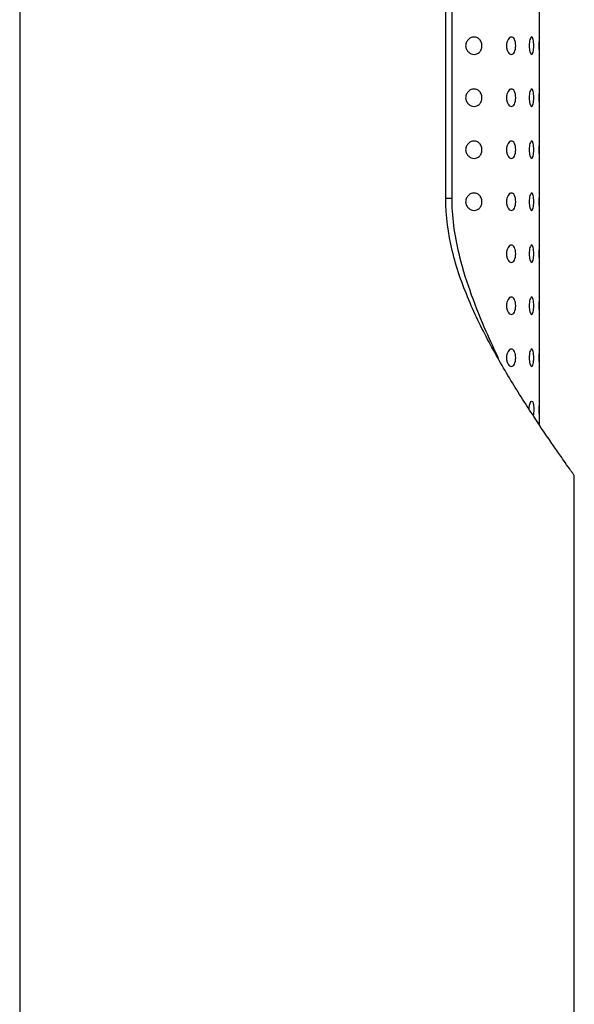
# Model space of a CAD drawing. Header units: millimetres. Extents: x 3936.717 to 3936.749, y 1901.146 to 1901.371.
# Tile 2 of 3: x 3936.717 to 3936.749, y 1901.259 to 1901.316. Entities that reach past the tile are written whole.
import ezdxf

# ---------------------------------------------------------------- set-up
doc = ezdxf.new("R2010")
doc.units = ezdxf.units.MM
doc.layers.add('SANINDUSA', color=3, linetype='Continuous')

msp = doc.modelspace()

# ---------------------------------------------------------------- linework, layer by layer
at = {"layer": 'SANINDUSA'}
for p, q in [((3936.716786, 1901.370773), (3936.716786, 1901.161273)), ((3936.746786, 1901.292175), (3936.746786, 1901.362377)), ((3936.741374, 1901.305273), (3936.741374, 1901.349273)), ((3936.741715, 1901.349273), (3936.741715, 1901.305273)), ((3936.741364, 1901.305273), (3936.741715, 1901.305273)), ((3936.748786, 1901.161273), (3936.748786, 1901.289273))]:
    msp.add_line(p, q, dxfattribs=at)
at = {"layer": 'SANINDUSA', "flags": 128}
msp.add_lwpolyline([(3936.746185, 1901.2931), (3936.746187, 1901.293185), (3936.746205, 1901.293333), (3936.746236, 1901.293455), (3936.746277, 1901.293539), (3936.746322, 1901.293571), (3936.746367, 1901.293544), (3936.746404, 1901.293459), (3936.74643, 1901.293329), (3936.746444, 1901.293172), (3936.746447, 1901.29307), (3936.746447, 1901.29307)], dxfattribs=at)
at = {"layer": 'SANINDUSA'}
for points, knots in [([(3936.743456, 1901.31407), (3936.743456, 1901.31399), (3936.74344, 1901.313914), (3936.743384, 1901.313782), (3936.743346, 1901.313728), (3936.743214, 1901.313602), (3936.743108, 1901.313567), (3936.742895, 1901.31357), (3936.742785, 1901.31361), (3936.742644, 1901.313733), (3936.742601, 1901.313785), (3936.742536, 1901.313914), (3936.742516, 1901.313992), (3936.742516, 1901.314148), (3936.742536, 1901.314226), (3936.742601, 1901.314354), (3936.742644, 1901.314407), (3936.742785, 1901.31453), (3936.742895, 1901.314569), (3936.743108, 1901.314573), (3936.743214, 1901.314538), (3936.743346, 1901.314412), (3936.743384, 1901.314357), (3936.74344, 1901.314226), (3936.743456, 1901.314149), (3936.743456, 1901.31407)], [0, 0, 0, 0, 0.0625, 0.0625, 0.125, 0.125, 0.25, 0.25, 0.375, 0.375, 0.4375, 0.4375, 0.5, 0.5, 0.5625, 0.5625, 0.625, 0.625, 0.75, 0.75, 0.875, 0.875, 0.9375, 0.9375, 1, 1, 1, 1]), ([(3936.745405, 1901.31407), (3936.745405, 1901.313928), (3936.745375, 1901.313793), (3936.74528, 1901.313614), (3936.745216, 1901.313568), (3936.745083, 1901.313569), (3936.745016, 1901.313616), (3936.744936, 1901.313749), (3936.744913, 1901.313803), (3936.744881, 1901.313929), (3936.744872, 1901.313998), (3936.744872, 1901.314138), (3936.744881, 1901.314208), (3936.744912, 1901.314333), (3936.744935, 1901.314389), (3936.745016, 1901.314524), (3936.745084, 1901.31457), (3936.745215, 1901.314572), (3936.745279, 1901.314527), (3936.745375, 1901.314347), (3936.745405, 1901.314211), (3936.745405, 1901.31407)], [0, 0, 0, 0, 0.125, 0.125, 0.25, 0.25, 0.375, 0.375, 0.4375, 0.4375, 0.5, 0.5, 0.5625, 0.5625, 0.625, 0.625, 0.75, 0.75, 0.875, 0.875, 1, 1, 1, 1]), ([(3936.746447, 1901.31407), (3936.746447, 1901.313935), (3936.746434, 1901.313804), (3936.74639, 1901.31362), (3936.746358, 1901.313568), (3936.74629, 1901.313569), (3936.746254, 1901.31362), (3936.7462, 1901.313805), (3936.746183, 1901.313936), (3936.746183, 1901.314203), (3936.7462, 1901.314335), (3936.746254, 1901.314518), (3936.74629, 1901.314571), (3936.746358, 1901.314572), (3936.74639, 1901.31452), (3936.746434, 1901.314336), (3936.746447, 1901.314205), (3936.746447, 1901.31407)], [0, 0, 0, 0, 0.125, 0.125, 0.25, 0.25, 0.375, 0.375, 0.5, 0.5, 0.625, 0.625, 0.75, 0.75, 0.875, 0.875, 1, 1, 1, 1]), ([(3936.746786, 1901.31407), (3936.746786, 1901.313937), (3936.746786, 1901.313808), (3936.746783, 1901.313623), (3936.74678, 1901.313568), (3936.746769, 1901.313568), (3936.746762, 1901.313622), (3936.74675, 1901.313809), (3936.746745, 1901.313939), (3936.746745, 1901.314201), (3936.74675, 1901.314332), (3936.746762, 1901.314517), (3936.746769, 1901.314571), (3936.74678, 1901.314571), (3936.746783, 1901.314517), (3936.746786, 1901.314332), (3936.746786, 1901.314202), (3936.746786, 1901.31407)], [0, 0, 0, 0, 0.125, 0.125, 0.25, 0.25, 0.375, 0.375, 0.5, 0.5, 0.625, 0.625, 0.75, 0.75, 0.875, 0.875, 1, 1, 1, 1]), ([(3936.743456, 1901.31107), (3936.743456, 1901.31099), (3936.74344, 1901.310914), (3936.743384, 1901.310782), (3936.743346, 1901.310728), (3936.743214, 1901.310602), (3936.743108, 1901.310567), (3936.742895, 1901.31057), (3936.742785, 1901.31061), (3936.742644, 1901.310733), (3936.742601, 1901.310785), (3936.742536, 1901.310914), (3936.742516, 1901.310992), (3936.742516, 1901.311148), (3936.742536, 1901.311226), (3936.742601, 1901.311354), (3936.742644, 1901.311407), (3936.742785, 1901.31153), (3936.742895, 1901.311569), (3936.743108, 1901.311573), (3936.743214, 1901.311538), (3936.743346, 1901.311412), (3936.743384, 1901.311357), (3936.74344, 1901.311226), (3936.743456, 1901.311149), (3936.743456, 1901.31107)], [0, 0, 0, 0, 0.0625, 0.0625, 0.125, 0.125, 0.25, 0.25, 0.375, 0.375, 0.4375, 0.4375, 0.5, 0.5, 0.5625, 0.5625, 0.625, 0.625, 0.75, 0.75, 0.875, 0.875, 0.9375, 0.9375, 1, 1, 1, 1]), ([(3936.745405, 1901.31107), (3936.745405, 1901.310928), (3936.745375, 1901.310793), (3936.74528, 1901.310614), (3936.745216, 1901.310568), (3936.745083, 1901.310569), (3936.745016, 1901.310616), (3936.744936, 1901.310749), (3936.744913, 1901.310803), (3936.744881, 1901.310929), (3936.744872, 1901.310998), (3936.744872, 1901.311138), (3936.744881, 1901.311208), (3936.744912, 1901.311333), (3936.744935, 1901.311389), (3936.745016, 1901.311524), (3936.745084, 1901.31157), (3936.745215, 1901.311572), (3936.745279, 1901.311527), (3936.745375, 1901.311347), (3936.745405, 1901.311211), (3936.745405, 1901.31107)], [0, 0, 0, 0, 0.125, 0.125, 0.25, 0.25, 0.375, 0.375, 0.4375, 0.4375, 0.5, 0.5, 0.5625, 0.5625, 0.625, 0.625, 0.75, 0.75, 0.875, 0.875, 1, 1, 1, 1]), ([(3936.746447, 1901.31107), (3936.746447, 1901.310935), (3936.746434, 1901.310804), (3936.74639, 1901.31062), (3936.746358, 1901.310568), (3936.74629, 1901.310569), (3936.746254, 1901.31062), (3936.7462, 1901.310805), (3936.746183, 1901.310936), (3936.746183, 1901.311203), (3936.7462, 1901.311335), (3936.746254, 1901.311518), (3936.74629, 1901.311571), (3936.746358, 1901.311572), (3936.74639, 1901.31152), (3936.746434, 1901.311336), (3936.746447, 1901.311205), (3936.746447, 1901.31107)], [0, 0, 0, 0, 0.125, 0.125, 0.25, 0.25, 0.375, 0.375, 0.5, 0.5, 0.625, 0.625, 0.75, 0.75, 0.875, 0.875, 1, 1, 1, 1]), ([(3936.746786, 1901.31107), (3936.746786, 1901.310937), (3936.746786, 1901.310808), (3936.746783, 1901.310623), (3936.74678, 1901.310568), (3936.746769, 1901.310568), (3936.746762, 1901.310622), (3936.74675, 1901.310809), (3936.746745, 1901.310939), (3936.746745, 1901.311201), (3936.74675, 1901.311332), (3936.746762, 1901.311517), (3936.746769, 1901.311571), (3936.74678, 1901.311571), (3936.746783, 1901.311517), (3936.746786, 1901.311332), (3936.746786, 1901.311202), (3936.746786, 1901.31107)], [0, 0, 0, 0, 0.125, 0.125, 0.25, 0.25, 0.375, 0.375, 0.5, 0.5, 0.625, 0.625, 0.75, 0.75, 0.875, 0.875, 1, 1, 1, 1]), ([(3936.743456, 1901.30807), (3936.743456, 1901.30799), (3936.74344, 1901.307914), (3936.743384, 1901.307782), (3936.743346, 1901.307728), (3936.743214, 1901.307602), (3936.743108, 1901.307567), (3936.742895, 1901.30757), (3936.742785, 1901.30761), (3936.742644, 1901.307733), (3936.742601, 1901.307785), (3936.742536, 1901.307914), (3936.742516, 1901.307992), (3936.742516, 1901.308148), (3936.742536, 1901.308226), (3936.742601, 1901.308354), (3936.742644, 1901.308407), (3936.742785, 1901.30853), (3936.742895, 1901.308569), (3936.743108, 1901.308573), (3936.743214, 1901.308538), (3936.743346, 1901.308412), (3936.743384, 1901.308357), (3936.74344, 1901.308226), (3936.743456, 1901.308149), (3936.743456, 1901.30807)], [0, 0, 0, 0, 0.0625, 0.0625, 0.125, 0.125, 0.25, 0.25, 0.375, 0.375, 0.4375, 0.4375, 0.5, 0.5, 0.5625, 0.5625, 0.625, 0.625, 0.75, 0.75, 0.875, 0.875, 0.9375, 0.9375, 1, 1, 1, 1]), ([(3936.745405, 1901.30807), (3936.745405, 1901.307928), (3936.745375, 1901.307793), (3936.74528, 1901.307614), (3936.745216, 1901.307568), (3936.745083, 1901.307569), (3936.745016, 1901.307616), (3936.744936, 1901.307749), (3936.744913, 1901.307803), (3936.744881, 1901.307929), (3936.744872, 1901.307998), (3936.744872, 1901.308138), (3936.744881, 1901.308208), (3936.744912, 1901.308333), (3936.744935, 1901.308389), (3936.745016, 1901.308524), (3936.745084, 1901.30857), (3936.745215, 1901.308572), (3936.745279, 1901.308527), (3936.745375, 1901.308347), (3936.745405, 1901.308211), (3936.745405, 1901.30807)], [0, 0, 0, 0, 0.125, 0.125, 0.25, 0.25, 0.375, 0.375, 0.4375, 0.4375, 0.5, 0.5, 0.5625, 0.5625, 0.625, 0.625, 0.75, 0.75, 0.875, 0.875, 1, 1, 1, 1]), ([(3936.746447, 1901.30807), (3936.746447, 1901.307935), (3936.746434, 1901.307804), (3936.74639, 1901.30762), (3936.746358, 1901.307568), (3936.74629, 1901.307569), (3936.746254, 1901.30762), (3936.7462, 1901.307805), (3936.746183, 1901.307936), (3936.746183, 1901.308203), (3936.7462, 1901.308335), (3936.746254, 1901.308518), (3936.74629, 1901.308571), (3936.746358, 1901.308572), (3936.74639, 1901.30852), (3936.746434, 1901.308336), (3936.746447, 1901.308205), (3936.746447, 1901.30807)], [0, 0, 0, 0, 0.125, 0.125, 0.25, 0.25, 0.375, 0.375, 0.5, 0.5, 0.625, 0.625, 0.75, 0.75, 0.875, 0.875, 1, 1, 1, 1]), ([(3936.746786, 1901.30807), (3936.746786, 1901.307937), (3936.746786, 1901.307808), (3936.746783, 1901.307623), (3936.74678, 1901.307568), (3936.746769, 1901.307568), (3936.746762, 1901.307622), (3936.74675, 1901.307809), (3936.746745, 1901.307939), (3936.746745, 1901.308201), (3936.74675, 1901.308332), (3936.746762, 1901.308517), (3936.746769, 1901.308571), (3936.74678, 1901.308571), (3936.746783, 1901.308517), (3936.746786, 1901.308332), (3936.746786, 1901.308202), (3936.746786, 1901.30807)], [0, 0, 0, 0, 0.125, 0.125, 0.25, 0.25, 0.375, 0.375, 0.5, 0.5, 0.625, 0.625, 0.75, 0.75, 0.875, 0.875, 1, 1, 1, 1]), ([(3936.743456, 1901.30507), (3936.743456, 1901.30499), (3936.74344, 1901.304914), (3936.743384, 1901.304782), (3936.743346, 1901.304728), (3936.743214, 1901.304602), (3936.743108, 1901.304567), (3936.742895, 1901.30457), (3936.742785, 1901.30461), (3936.742644, 1901.304733), (3936.742601, 1901.304785), (3936.742536, 1901.304914), (3936.742516, 1901.304992), (3936.742516, 1901.305148), (3936.742536, 1901.305226), (3936.742601, 1901.305354), (3936.742644, 1901.305407), (3936.742785, 1901.30553), (3936.742895, 1901.305569), (3936.743108, 1901.305573), (3936.743214, 1901.305538), (3936.743346, 1901.305412), (3936.743384, 1901.305357), (3936.74344, 1901.305226), (3936.743456, 1901.305149), (3936.743456, 1901.30507)], [0, 0, 0, 0, 0.0625, 0.0625, 0.125, 0.125, 0.25, 0.25, 0.375, 0.375, 0.4375, 0.4375, 0.5, 0.5, 0.5625, 0.5625, 0.625, 0.625, 0.75, 0.75, 0.875, 0.875, 0.9375, 0.9375, 1, 1, 1, 1]), ([(3936.745405, 1901.30507), (3936.745405, 1901.304928), (3936.745375, 1901.304793), (3936.74528, 1901.304614), (3936.745216, 1901.304568), (3936.745083, 1901.304569), (3936.745016, 1901.304616), (3936.744936, 1901.304749), (3936.744913, 1901.304803), (3936.744881, 1901.304929), (3936.744872, 1901.304998), (3936.744872, 1901.305138), (3936.744881, 1901.305208), (3936.744912, 1901.305333), (3936.744935, 1901.305389), (3936.745016, 1901.305524), (3936.745084, 1901.30557), (3936.745215, 1901.305572), (3936.745279, 1901.305527), (3936.745375, 1901.305347), (3936.745405, 1901.305211), (3936.745405, 1901.30507)], [0, 0, 0, 0, 0.125, 0.125, 0.25, 0.25, 0.375, 0.375, 0.4375, 0.4375, 0.5, 0.5, 0.5625, 0.5625, 0.625, 0.625, 0.75, 0.75, 0.875, 0.875, 1, 1, 1, 1]), ([(3936.746447, 1901.30507), (3936.746447, 1901.304935), (3936.746434, 1901.304804), (3936.74639, 1901.30462), (3936.746358, 1901.304568), (3936.74629, 1901.304569), (3936.746254, 1901.30462), (3936.7462, 1901.304805), (3936.746183, 1901.304936), (3936.746183, 1901.305203), (3936.7462, 1901.305335), (3936.746254, 1901.305518), (3936.74629, 1901.305571), (3936.746358, 1901.305572), (3936.74639, 1901.30552), (3936.746434, 1901.305336), (3936.746447, 1901.305205), (3936.746447, 1901.30507)], [0, 0, 0, 0, 0.125, 0.125, 0.25, 0.25, 0.375, 0.375, 0.5, 0.5, 0.625, 0.625, 0.75, 0.75, 0.875, 0.875, 1, 1, 1, 1]), ([(3936.746786, 1901.30507), (3936.746786, 1901.304937), (3936.746786, 1901.304808), (3936.746783, 1901.304623), (3936.74678, 1901.304568), (3936.746769, 1901.304568), (3936.746762, 1901.304622), (3936.74675, 1901.304809), (3936.746745, 1901.304939), (3936.746745, 1901.305201), (3936.74675, 1901.305332), (3936.746762, 1901.305517), (3936.746769, 1901.305571), (3936.74678, 1901.305571), (3936.746783, 1901.305517), (3936.746786, 1901.305332), (3936.746786, 1901.305202), (3936.746786, 1901.30507)], [0, 0, 0, 0, 0.125, 0.125, 0.25, 0.25, 0.375, 0.375, 0.5, 0.5, 0.625, 0.625, 0.75, 0.75, 0.875, 0.875, 1, 1, 1, 1]), ([(3936.748786, 1901.289273), (3936.748786, 1901.289273), (3936.748762, 1901.289307), (3936.748689, 1901.289409), (3936.748659, 1901.289452), (3936.748587, 1901.289553), (3936.748546, 1901.289612), (3936.748406, 1901.289809), (3936.748292, 1901.289971), (3936.748028, 1901.290348), (3936.747877, 1901.290565), (3936.747388, 1901.291274), (3936.747011, 1901.291828), (3936.746394, 1901.292761), (3936.74618, 1901.293089), (3936.745744, 1901.29377), (3936.745522, 1901.294123), (3936.745073, 1901.294855), (3936.744846, 1901.295233), (3936.744395, 1901.29601), (3936.744171, 1901.296409), (3936.743728, 1901.29723), (3936.74351, 1901.297652), (3936.743091, 1901.298514), (3936.742889, 1901.298955), (3936.742507, 1901.29986), (3936.742328, 1901.300324), (3936.742007, 1901.301271), (3936.741863, 1901.301756), (3936.741508, 1901.303235), (3936.741374, 1901.304241), (3936.741374, 1901.305273)], [0, 0, 0, 0, 0.0625, 0.0625, 0.09375, 0.09375, 0.125, 0.125, 0.1875, 0.1875, 0.25, 0.25, 0.375, 0.375, 0.4375, 0.4375, 0.5, 0.5, 0.5625, 0.5625, 0.625, 0.625, 0.6875, 0.6875, 0.75, 0.75, 0.8125, 0.8125, 0.875, 0.875, 1, 1, 1, 1]), ([(3936.741715, 1901.305273), (3936.741716, 1901.305225), (3936.741718, 1901.304633), (3936.741812, 1901.303483), (3936.742187, 1901.301644), (3936.742828, 1901.299657), (3936.743625, 1901.2977), (3936.744159, 1901.29656), (3936.744399, 1901.296049)], [0, 0, 0, 0, 0.0139824, 0.1729822, 0.3361637, 0.5689206, 0.8068165, 1, 1, 1, 1]), ([(3936.745405, 1901.30207), (3936.745405, 1901.301928), (3936.745375, 1901.301793), (3936.74528, 1901.301614), (3936.745216, 1901.301568), (3936.745083, 1901.301569), (3936.745016, 1901.301616), (3936.744936, 1901.301749), (3936.744913, 1901.301803), (3936.744881, 1901.301929), (3936.744872, 1901.301998), (3936.744872, 1901.302138), (3936.744881, 1901.302208), (3936.744912, 1901.302333), (3936.744935, 1901.302389), (3936.745016, 1901.302524), (3936.745084, 1901.30257), (3936.745215, 1901.302572), (3936.745279, 1901.302527), (3936.745375, 1901.302347), (3936.745405, 1901.302211), (3936.745405, 1901.30207)], [0, 0, 0, 0, 0.125, 0.125, 0.25, 0.25, 0.375, 0.375, 0.4375, 0.4375, 0.5, 0.5, 0.5625, 0.5625, 0.625, 0.625, 0.75, 0.75, 0.875, 0.875, 1, 1, 1, 1]), ([(3936.746447, 1901.30207), (3936.746447, 1901.301935), (3936.746434, 1901.301804), (3936.74639, 1901.30162), (3936.746358, 1901.301568), (3936.74629, 1901.301569), (3936.746254, 1901.30162), (3936.7462, 1901.301805), (3936.746183, 1901.301936), (3936.746183, 1901.302203), (3936.7462, 1901.302335), (3936.746254, 1901.302518), (3936.74629, 1901.302571), (3936.746358, 1901.302572), (3936.74639, 1901.30252), (3936.746434, 1901.302336), (3936.746447, 1901.302205), (3936.746447, 1901.30207)], [0, 0, 0, 0, 0.125, 0.125, 0.25, 0.25, 0.375, 0.375, 0.5, 0.5, 0.625, 0.625, 0.75, 0.75, 0.875, 0.875, 1, 1, 1, 1]), ([(3936.746786, 1901.30207), (3936.746786, 1901.301937), (3936.746786, 1901.301808), (3936.746783, 1901.301623), (3936.74678, 1901.301568), (3936.746769, 1901.301568), (3936.746762, 1901.301622), (3936.74675, 1901.301809), (3936.746745, 1901.301939), (3936.746745, 1901.302201), (3936.74675, 1901.302332), (3936.746762, 1901.302517), (3936.746769, 1901.302571), (3936.74678, 1901.302571), (3936.746783, 1901.302517), (3936.746786, 1901.302332), (3936.746786, 1901.302202), (3936.746786, 1901.30207)], [0, 0, 0, 0, 0.125, 0.125, 0.25, 0.25, 0.375, 0.375, 0.5, 0.5, 0.625, 0.625, 0.75, 0.75, 0.875, 0.875, 1, 1, 1, 1]), ([(3936.745405, 1901.29907), (3936.745405, 1901.298928), (3936.745375, 1901.298793), (3936.74528, 1901.298614), (3936.745216, 1901.298568), (3936.745083, 1901.298569), (3936.745016, 1901.298616), (3936.744936, 1901.298749), (3936.744913, 1901.298803), (3936.744881, 1901.298929), (3936.744872, 1901.298998), (3936.744872, 1901.299138), (3936.744881, 1901.299208), (3936.744912, 1901.299333), (3936.744935, 1901.299389), (3936.745016, 1901.299524), (3936.745084, 1901.29957), (3936.745215, 1901.299572), (3936.745279, 1901.299527), (3936.745375, 1901.299347), (3936.745405, 1901.299211), (3936.745405, 1901.29907)], [0, 0, 0, 0, 0.125, 0.125, 0.25, 0.25, 0.375, 0.375, 0.4375, 0.4375, 0.5, 0.5, 0.5625, 0.5625, 0.625, 0.625, 0.75, 0.75, 0.875, 0.875, 1, 1, 1, 1]), ([(3936.746447, 1901.29907), (3936.746447, 1901.298935), (3936.746434, 1901.298804), (3936.74639, 1901.29862), (3936.746358, 1901.298568), (3936.74629, 1901.298569), (3936.746254, 1901.29862), (3936.7462, 1901.298805), (3936.746183, 1901.298936), (3936.746183, 1901.299203), (3936.7462, 1901.299335), (3936.746254, 1901.299518), (3936.74629, 1901.299571), (3936.746358, 1901.299572), (3936.74639, 1901.29952), (3936.746434, 1901.299336), (3936.746447, 1901.299205), (3936.746447, 1901.29907)], [0, 0, 0, 0, 0.125, 0.125, 0.25, 0.25, 0.375, 0.375, 0.5, 0.5, 0.625, 0.625, 0.75, 0.75, 0.875, 0.875, 1, 1, 1, 1]), ([(3936.746786, 1901.29907), (3936.746786, 1901.298937), (3936.746786, 1901.298808), (3936.746783, 1901.298623), (3936.74678, 1901.298568), (3936.746769, 1901.298568), (3936.746762, 1901.298622), (3936.74675, 1901.298809), (3936.746745, 1901.298939), (3936.746745, 1901.299201), (3936.74675, 1901.299332), (3936.746762, 1901.299517), (3936.746769, 1901.299571), (3936.74678, 1901.299571), (3936.746783, 1901.299517), (3936.746786, 1901.299332), (3936.746786, 1901.299202), (3936.746786, 1901.29907)], [0, 0, 0, 0, 0.125, 0.125, 0.25, 0.25, 0.375, 0.375, 0.5, 0.5, 0.625, 0.625, 0.75, 0.75, 0.875, 0.875, 1, 1, 1, 1]), ([(3936.745405, 1901.29607), (3936.745405, 1901.295928), (3936.745375, 1901.295793), (3936.74528, 1901.295614), (3936.745216, 1901.295568), (3936.745083, 1901.295569), (3936.745016, 1901.295616), (3936.744936, 1901.295749), (3936.744913, 1901.295803), (3936.744881, 1901.295929), (3936.744872, 1901.295998), (3936.744872, 1901.296138), (3936.744881, 1901.296208), (3936.744912, 1901.296333), (3936.744935, 1901.296389), (3936.745016, 1901.296524), (3936.745084, 1901.29657), (3936.745215, 1901.296572), (3936.745279, 1901.296527), (3936.745375, 1901.296347), (3936.745405, 1901.296211), (3936.745405, 1901.29607)], [0, 0, 0, 0, 0.125, 0.125, 0.25, 0.25, 0.375, 0.375, 0.4375, 0.4375, 0.5, 0.5, 0.5625, 0.5625, 0.625, 0.625, 0.75, 0.75, 0.875, 0.875, 1, 1, 1, 1]), ([(3936.746447, 1901.29607), (3936.746447, 1901.295935), (3936.746434, 1901.295804), (3936.74639, 1901.29562), (3936.746358, 1901.295568), (3936.74629, 1901.295569), (3936.746254, 1901.29562), (3936.7462, 1901.295805), (3936.746183, 1901.295936), (3936.746183, 1901.296203), (3936.7462, 1901.296335), (3936.746254, 1901.296518), (3936.74629, 1901.296571), (3936.746358, 1901.296572), (3936.74639, 1901.29652), (3936.746434, 1901.296336), (3936.746447, 1901.296205), (3936.746447, 1901.29607)], [0, 0, 0, 0, 0.125, 0.125, 0.25, 0.25, 0.375, 0.375, 0.5, 0.5, 0.625, 0.625, 0.75, 0.75, 0.875, 0.875, 1, 1, 1, 1]), ([(3936.746786, 1901.29607), (3936.746786, 1901.295937), (3936.746786, 1901.295808), (3936.746783, 1901.295623), (3936.74678, 1901.295568), (3936.746769, 1901.295568), (3936.746762, 1901.295622), (3936.74675, 1901.295809), (3936.746745, 1901.295939), (3936.746745, 1901.296201), (3936.74675, 1901.296332), (3936.746762, 1901.296517), (3936.746769, 1901.296571), (3936.74678, 1901.296571), (3936.746783, 1901.296517), (3936.746786, 1901.296332), (3936.746786, 1901.296202), (3936.746786, 1901.29607)], [0, 0, 0, 0, 0.125, 0.125, 0.25, 0.25, 0.375, 0.375, 0.5, 0.5, 0.625, 0.625, 0.75, 0.75, 0.875, 0.875, 1, 1, 1, 1]), ([(3936.746786, 1901.29307), (3936.746786, 1901.292937), (3936.746786, 1901.292808), (3936.746783, 1901.292623), (3936.74678, 1901.292568), (3936.746769, 1901.292568), (3936.746762, 1901.292622), (3936.74675, 1901.292809), (3936.746745, 1901.292939), (3936.746745, 1901.293201), (3936.74675, 1901.293332), (3936.746762, 1901.293517), (3936.746769, 1901.293571), (3936.74678, 1901.293571), (3936.746783, 1901.293517), (3936.746786, 1901.293332), (3936.746786, 1901.293202), (3936.746786, 1901.29307)], [0, 0, 0, 0, 0.125, 0.125, 0.25, 0.25, 0.375, 0.375, 0.5, 0.5, 0.625, 0.625, 0.75, 0.75, 0.875, 0.875, 1, 1, 1, 1]), ([(3936.746447, 1901.29307), (3936.746446, 1901.293015), (3936.746443, 1901.292906), (3936.74643, 1901.292787), (3936.746418, 1901.292741), (3936.746415, 1901.292731)], [0, 0, 0, 0, 0.437815, 0.875503, 1, 1, 1, 1])]:
    msp.add_open_spline(points, degree=3, knots=knots, dxfattribs=at)

doc.saveas('drawing.dxf')
